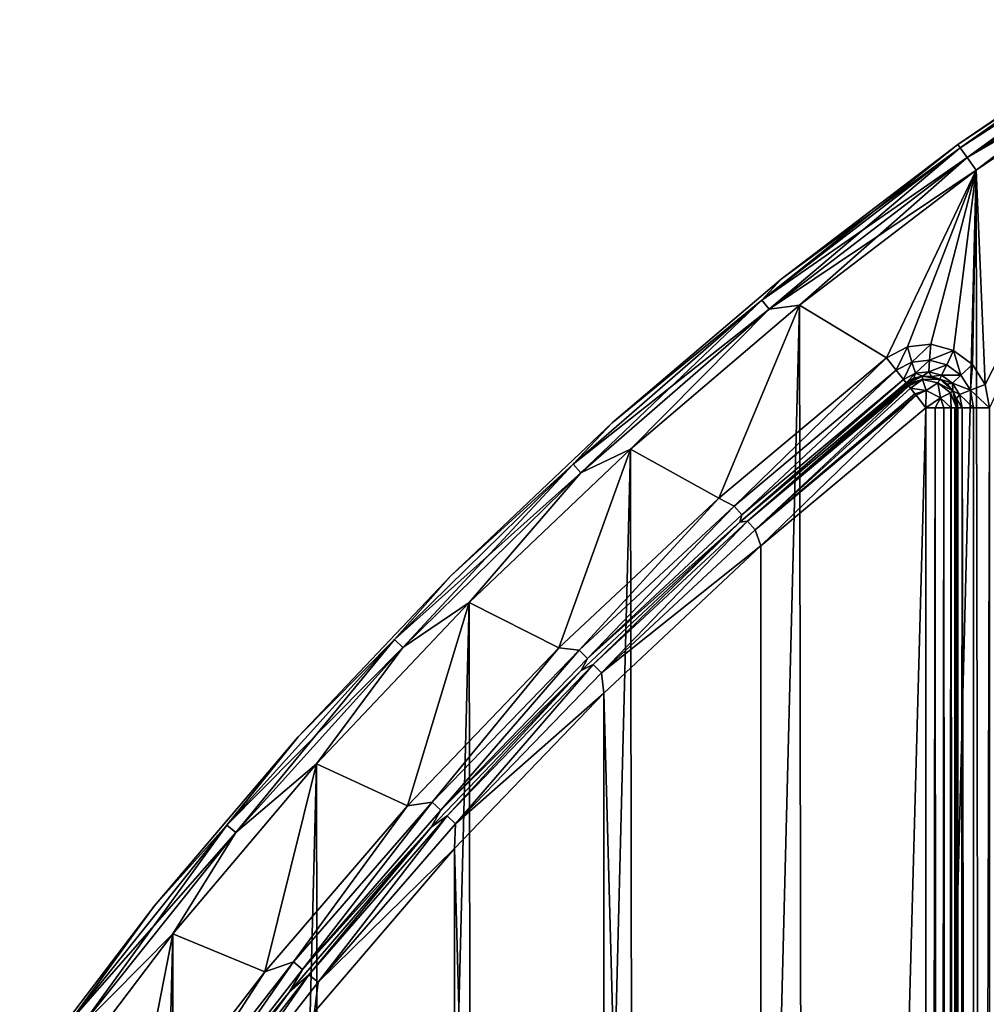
# Model space of a CAD drawing. Header units: millimetres. Extents: x -65 to 65, y -82 to 87.
# Tile 204 of 223: x -53 to -38, y 62 to 77. Entities that reach past the tile are written whole.
import ezdxf

# ---------------------------------------------------------------- set-up
doc = ezdxf.new("R2010")
doc.units = ezdxf.units.MM
doc.header["$LTSCALE"] = 101.851852
for name, color, linetype in [('811', 7, 'CONTINUOUS'), ('812', 7, 'CONTINUOUS'), ('816', 7, 'CONTINUOUS'), ('822', 7, 'CONTINUOUS'), ('947', 7, 'CONTINUOUS'), ('948', 7, 'CONTINUOUS'), ('949', 7, 'CONTINUOUS'), ('950', 7, 'CONTINUOUS'), ('951', 7, 'CONTINUOUS'), ('952', 7, 'CONTINUOUS'), ('953', 7, 'CONTINUOUS'), ('954', 7, 'CONTINUOUS'), ('983', 7, 'CONTINUOUS'), ('984', 7, 'CONTINUOUS'), ('985', 7, 'CONTINUOUS'), ('986', 7, 'CONTINUOUS'), ('989', 7, 'CONTINUOUS'), ('990', 7, 'CONTINUOUS')]:
    doc.layers.add(name, color=color, linetype=linetype)

msp = doc.modelspace()

# ---------------------------------------------------------------- linework, layer by layer
at = {"layer": '811', "linetype": 'CONTINUOUS'}
for points in [[(-37.708, 74.83, 75), (-34.849, 76.775, 75), (-37.569, 71.463, 75), (-37.708, 74.83, 75)], [(-37.569, 71.463, 75), (-34.849, 76.775, 75), (-37.5, 71.098, 75), (-37.569, 71.463, 75)], [(-40.486, 72.711, 75), (-37.708, 74.83, 75), (-39.121, 71.881, 75), (-40.486, 72.711, 75)], [(-39.121, 71.881, 75), (-37.708, 74.83, 75), (-38.792, 72.054, 75), (-39.121, 71.881, 75)], [(-38.792, 72.054, 75), (-37.708, 74.83, 75), (-38.423, 72.095, 75), (-38.792, 72.054, 75)], [(-38.423, 72.095, 75), (-37.708, 74.83, 75), (-38.065, 71.998, 75), (-38.423, 72.095, 75)], [(-38.065, 71.998, 75), (-37.708, 74.83, 75), (-37.766, 71.777, 75), (-38.065, 71.998, 75)], [(-37.766, 71.777, 75), (-37.708, 74.83, 75), (-37.569, 71.463, 75), (-37.766, 71.777, 75)], [(-43.145, 70.445, 75), (-40.486, 72.711, 75), (-41.757, 69.674, 75), (-43.145, 70.445, 75)], [(-40.486, 72.711, 75), (-39.121, 71.881, 75), (-41.757, 69.674, 75), (-40.486, 72.711, 75)], [(-45.678, 68.039, 75), (-43.145, 70.445, 75), (-44.268, 67.325, 75), (-45.678, 68.039, 75)], [(-44.268, 67.325, 75), (-43.145, 70.445, 75), (-41.757, 69.674, 75), (-44.268, 67.325, 75)], [(-48.077, 65.499, 75), (-45.678, 68.039, 75), (-46.649, 64.843, 75), (-48.077, 65.499, 75)], [(-46.649, 64.843, 75), (-45.678, 68.039, 75), (-44.268, 67.325, 75), (-46.649, 64.843, 75)], [(-50.335, 62.832, 75), (-48.077, 65.499, 75), (-48.89, 62.234, 75), (-50.335, 62.832, 75)], [(-48.89, 62.234, 75), (-48.077, 65.499, 75), (-46.649, 64.843, 75), (-48.89, 62.234, 75)], [(-52.445, 60.047, 75), (-50.335, 62.832, 75), (-50.985, 59.507, 75), (-52.445, 60.047, 75)], [(-50.985, 59.507, 75), (-50.335, 62.832, 75), (-48.89, 62.234, 75), (-50.985, 59.507, 75)]]:
    msp.add_3dface(points, dxfattribs=at)
at = {"layer": '812', "linetype": 'CONTINUOUS'}
for points in [[(-34.849, 76.775, 87.5), (-37.708, 74.83, 87.5), (-37.533, -29.955, 87.5), (-34.849, 76.775, 87.5)], [(-40.318, -27.846, 87.5), (-37.708, 74.83, 87.5), (-40.486, 72.711, 87.5), (-40.318, -27.846, 87.5)], [(-37.533, -29.955, 87.5), (-37.708, 74.83, 87.5), (-40.318, -27.846, 87.5), (-37.533, -29.955, 87.5)], [(-43.145, 70.445, 87.5), (-42.985, -25.589, 87.5), (-40.486, 72.711, 87.5), (-43.145, 70.445, 87.5)], [(-42.985, -25.589, 87.5), (-40.318, -27.846, 87.5), (-40.486, 72.711, 87.5), (-42.985, -25.589, 87.5)], [(-45.678, 68.039, 87.5), (-45.526, -23.191, 87.5), (-43.145, 70.445, 87.5), (-45.678, 68.039, 87.5)], [(-45.526, -23.191, 87.5), (-42.985, -25.589, 87.5), (-43.145, 70.445, 87.5), (-45.526, -23.191, 87.5)], [(-48.077, 65.499, 87.5), (-47.933, -20.658, 87.5), (-45.678, 68.039, 87.5), (-48.077, 65.499, 87.5)], [(-47.933, -20.658, 87.5), (-45.526, -23.191, 87.5), (-45.678, 68.039, 87.5), (-47.933, -20.658, 87.5)], [(-50.335, 62.832, 87.5), (-50.2, -18, 87.5), (-48.077, 65.499, 87.5), (-50.335, 62.832, 87.5)], [(-50.2, -18, 87.5), (-47.933, -20.658, 87.5), (-48.077, 65.499, 87.5), (-50.2, -18, 87.5)], [(-52.445, 60.047, 87.5), (-52.319, -15.222, 87.5), (-50.335, 62.832, 87.5), (-52.445, 60.047, 87.5)], [(-52.319, -15.222, 87.5), (-50.2, -18, 87.5), (-50.335, 62.832, 87.5), (-52.319, -15.222, 87.5)]]:
    msp.add_3dface(points, dxfattribs=at)
at = {"layer": '816', "linetype": 'CONTINUOUS'}
for points in [[(-38, 71.098, 75.5), (-38, -26.098, 75.5), (-38, 71.098, 84.5), (-38, 71.098, 75.5)], [(-38, 71.098, 84.5), (-38, -26.098, 75.5), (-38, -26.098, 84.5), (-38, 71.098, 84.5)]]:
    msp.add_3dface(points, dxfattribs=at)
at = {"layer": '822', "linetype": 'CONTINUOUS'}
for points in [[(-38, -26.098, 75.5), (-38, 71.098, 75.5), (-37.933, 71.098, 75.25), (-38, -26.098, 75.5)], [(-37.933, -26.098, 75.25), (-38, -26.098, 75.5), (-37.933, 71.098, 75.25), (-37.933, -26.098, 75.25)], [(-37.75, -26.098, 75.067), (-37.933, -26.098, 75.25), (-37.933, 71.098, 75.25), (-37.75, -26.098, 75.067)], [(-37.75, 71.098, 75.067), (-37.75, -26.098, 75.067), (-37.933, 71.098, 75.25), (-37.75, 71.098, 75.067)], [(-37.5, 71.098, 75), (-37.5, -26.098, 75), (-37.75, -26.098, 75.067), (-37.5, 71.098, 75)], [(-37.5, 71.098, 75), (-37.75, -26.098, 75.067), (-37.75, 71.098, 75.067), (-37.5, 71.098, 75)]]:
    msp.add_3dface(points, dxfattribs=at)
at = {"layer": '947', "linetype": 'CONTINUOUS'}
for points in [[(-41.093, 68.926, 85), (-38.5, 71.098, 85), (-41.095, -23.925, 85), (-41.093, 68.926, 85)], [(-41.095, -23.925, 85), (-38.5, 71.098, 85), (-38.5, -26.098, 85), (-41.095, -23.925, 85)], [(-43.565, 66.614, 85), (-41.093, 68.926, 85), (-41.095, -23.925, 85), (-43.565, 66.614, 85)], [(-45.908, 64.171, 85), (-43.565, 66.614, 85), (-43.567, -21.613, 85), (-45.908, 64.171, 85)], [(-43.567, -21.613, 85), (-43.565, 66.614, 85), (-41.095, -23.925, 85), (-43.567, -21.613, 85)], [(-48.113, 61.604, 85), (-45.908, 64.171, 85), (-45.909, -19.17, 85), (-48.113, 61.604, 85)], [(-45.909, -19.17, 85), (-45.908, 64.171, 85), (-43.567, -21.613, 85), (-45.909, -19.17, 85)]]:
    msp.add_3dface(points, dxfattribs=at)
at = {"layer": '948', "linetype": 'CONTINUOUS'}
for points in [[(-40.776, 73.119, 87), (-38, 75.235, 87), (-40.776, 73.119, 75.5), (-40.776, 73.119, 87)], [(-40.776, 73.119, 75.5), (-38, 75.235, 87), (-38, 75.235, 75.5), (-40.776, 73.119, 75.5)], [(-43.434, 70.858, 87), (-40.776, 73.119, 87), (-43.434, 70.858, 75.5), (-43.434, 70.858, 87)], [(-43.434, 70.858, 75.5), (-40.776, 73.119, 87), (-40.776, 73.119, 75.5), (-43.434, 70.858, 75.5)], [(-45.967, 68.456, 87), (-43.434, 70.858, 87), (-45.967, 68.456, 75.5), (-45.967, 68.456, 87)], [(-45.967, 68.456, 75.5), (-43.434, 70.858, 87), (-43.434, 70.858, 75.5), (-45.967, 68.456, 75.5)], [(-48.368, 65.923, 87), (-45.967, 68.456, 87), (-48.368, 65.923, 75.5), (-48.368, 65.923, 87)], [(-48.368, 65.923, 75.5), (-45.967, 68.456, 87), (-45.967, 68.456, 75.5), (-48.368, 65.923, 75.5)], [(-50.629, 63.264, 87), (-48.368, 65.923, 87), (-50.629, 63.264, 75.5), (-50.629, 63.264, 87)], [(-50.629, 63.264, 75.5), (-48.368, 65.923, 87), (-48.368, 65.923, 75.5), (-50.629, 63.264, 75.5)], [(-52.744, 60.487, 87), (-50.629, 63.264, 87), (-52.744, 60.487, 75.5), (-52.744, 60.487, 87)], [(-52.744, 60.487, 75.5), (-50.629, 63.264, 87), (-50.629, 63.264, 75.5), (-52.744, 60.487, 75.5)]]:
    msp.add_3dface(points, dxfattribs=at)
at = {"layer": '949', "linetype": 'CONTINUOUS'}
for points in [[(-38.81, 71.49, 75.5), (-41.424, 69.3, 84.5), (-41.425, 69.3, 75.5), (-38.81, 71.49, 75.5)], [(-38.81, 71.49, 84.5), (-41.424, 69.3, 84.5), (-38.81, 71.49, 75.5), (-38.81, 71.49, 84.5)], [(-41.424, 69.3, 84.5), (-43.917, 66.97, 84.5), (-41.425, 69.3, 75.5), (-41.424, 69.3, 84.5)], [(-41.425, 69.3, 75.5), (-43.917, 66.97, 84.5), (-43.917, 66.97, 75.5), (-41.425, 69.3, 75.5)], [(-43.917, 66.97, 84.5), (-46.278, 64.507, 84.5), (-43.917, 66.97, 75.5), (-43.917, 66.97, 84.5)], [(-43.917, 66.97, 75.5), (-46.278, 64.507, 84.5), (-46.278, 64.507, 75.5), (-43.917, 66.97, 75.5)], [(-46.278, 64.507, 75.5), (-48.501, 61.919, 84.5), (-48.502, 61.919, 75.5), (-46.278, 64.507, 75.5)], [(-46.278, 64.507, 84.5), (-48.501, 61.919, 84.5), (-46.278, 64.507, 75.5), (-46.278, 64.507, 84.5)], [(-48.501, 61.919, 84.5), (-50.58, 59.214, 84.5), (-48.502, 61.919, 75.5), (-48.501, 61.919, 84.5)], [(-48.502, 61.919, 75.5), (-50.58, 59.214, 84.5), (-50.58, 59.213, 75.5), (-48.502, 61.919, 75.5)]]:
    msp.add_3dface(points, dxfattribs=at)
at = {"layer": '950', "linetype": 'CONTINUOUS'}
for points in [[(-38, 75.235, 75.5), (-38, 75.235, 87), (-35.119, 77.196, 87), (-38, 75.235, 75.5)], [(-38, 75.235, 75.5), (-35.119, 77.196, 87), (-35.119, 77.196, 75.5), (-38, 75.235, 75.5)]]:
    msp.add_3dface(points, dxfattribs=at)
at = {"layer": '951', "linetype": 'CONTINUOUS'}
for points in [[(-35.119, 77.196, 87), (-38, 75.235, 87), (-37.961, 75.181, 87.25), (-35.119, 77.196, 87)], [(-35.119, 77.196, 87), (-37.961, 75.181, 87.25), (-35.098, 77.164, 87.191), (-35.119, 77.196, 87)], [(-37.961, 75.181, 87.25), (-35.04, 77.073, 87.354), (-35.098, 77.164, 87.191), (-37.961, 75.181, 87.25)], [(-37.961, 75.181, 87.25), (-37.854, 75.032, 87.433), (-35.04, 77.073, 87.354), (-37.961, 75.181, 87.25)], [(-37.854, 75.032, 87.433), (-34.952, 76.936, 87.462), (-35.04, 77.073, 87.354), (-37.854, 75.032, 87.433)], [(-37.854, 75.032, 87.433), (-37.708, 74.83, 87.5), (-34.952, 76.936, 87.462), (-37.854, 75.032, 87.433)], [(-37.708, 74.83, 87.5), (-34.849, 76.775, 87.5), (-34.952, 76.936, 87.462), (-37.708, 74.83, 87.5)]]:
    msp.add_3dface(points, dxfattribs=at)
at = {"layer": '952', "linetype": 'CONTINUOUS'}
for points in [[(-38, 75.235, 87), (-40.776, 73.119, 87), (-37.961, 75.181, 87.25), (-38, 75.235, 87)], [(-40.776, 73.119, 87), (-41.079, 72.787, 87.25), (-37.961, 75.181, 87.25), (-40.776, 73.119, 87)], [(-41.079, 72.787, 87.25), (-37.854, 75.032, 87.433), (-37.961, 75.181, 87.25), (-41.079, 72.787, 87.25)], [(-40.963, 72.645, 87.433), (-37.854, 75.032, 87.433), (-41.079, 72.787, 87.25), (-40.963, 72.645, 87.433)], [(-40.963, 72.645, 87.433), (-37.708, 74.83, 87.5), (-37.854, 75.032, 87.433), (-40.963, 72.645, 87.433)], [(-40.486, 72.711, 87.5), (-37.708, 74.83, 87.5), (-40.963, 72.645, 87.433), (-40.486, 72.711, 87.5)], [(-40.776, 73.119, 87), (-43.434, 70.858, 87), (-41.079, 72.787, 87.25), (-40.776, 73.119, 87)], [(-43.434, 70.858, 87), (-44.047, 70.209, 87.25), (-41.079, 72.787, 87.25), (-43.434, 70.858, 87)], [(-44.047, 70.209, 87.25), (-40.963, 72.645, 87.433), (-41.079, 72.787, 87.25), (-44.047, 70.209, 87.25)], [(-43.922, 70.075, 87.433), (-40.963, 72.645, 87.433), (-44.047, 70.209, 87.25), (-43.922, 70.075, 87.433)], [(-43.922, 70.075, 87.433), (-43.145, 70.445, 87.5), (-40.963, 72.645, 87.433), (-43.922, 70.075, 87.433)], [(-43.145, 70.445, 87.5), (-40.486, 72.711, 87.5), (-40.963, 72.645, 87.433), (-43.145, 70.445, 87.5)], [(-43.434, 70.858, 87), (-45.967, 68.456, 87), (-44.047, 70.209, 87.25), (-43.434, 70.858, 87)], [(-45.678, 68.039, 87.5), (-43.145, 70.445, 87.5), (-43.922, 70.075, 87.433), (-45.678, 68.039, 87.5)], [(-45.967, 68.456, 87), (-46.853, 67.457, 87.25), (-44.047, 70.209, 87.25), (-45.967, 68.456, 87)], [(-46.853, 67.457, 87.25), (-43.922, 70.075, 87.433), (-44.047, 70.209, 87.25), (-46.853, 67.457, 87.25)], [(-46.721, 67.33, 87.433), (-43.922, 70.075, 87.433), (-46.853, 67.457, 87.25), (-46.721, 67.33, 87.433)], [(-46.721, 67.33, 87.433), (-45.678, 68.039, 87.5), (-43.922, 70.075, 87.433), (-46.721, 67.33, 87.433)], [(-45.967, 68.456, 87), (-48.368, 65.923, 87), (-46.853, 67.457, 87.25), (-45.967, 68.456, 87)], [(-48.077, 65.499, 87.5), (-45.678, 68.039, 87.5), (-46.721, 67.33, 87.433), (-48.077, 65.499, 87.5)], [(-48.368, 65.923, 87), (-49.488, 64.539, 87.25), (-46.853, 67.457, 87.25), (-48.368, 65.923, 87)], [(-49.488, 64.539, 87.25), (-46.721, 67.33, 87.433), (-46.853, 67.457, 87.25), (-49.488, 64.539, 87.25)], [(-49.348, 64.42, 87.433), (-46.721, 67.33, 87.433), (-49.488, 64.539, 87.25), (-49.348, 64.42, 87.433)], [(-49.348, 64.42, 87.433), (-48.077, 65.499, 87.5), (-46.721, 67.33, 87.433), (-49.348, 64.42, 87.433)], [(-48.368, 65.923, 87), (-50.629, 63.264, 87), (-49.488, 64.539, 87.25), (-48.368, 65.923, 87)], [(-50.335, 62.832, 87.5), (-48.077, 65.499, 87.5), (-49.348, 64.42, 87.433), (-50.335, 62.832, 87.5)], [(-50.629, 63.264, 87), (-51.941, 61.467, 87.25), (-49.488, 64.539, 87.25), (-50.629, 63.264, 87)], [(-51.941, 61.467, 87.25), (-49.348, 64.42, 87.433), (-49.488, 64.539, 87.25), (-51.941, 61.467, 87.25)], [(-51.794, 61.358, 87.433), (-49.348, 64.42, 87.433), (-51.941, 61.467, 87.25), (-51.794, 61.358, 87.433)], [(-51.794, 61.358, 87.433), (-50.335, 62.832, 87.5), (-49.348, 64.42, 87.433), (-51.794, 61.358, 87.433)], [(-50.629, 63.264, 87), (-52.744, 60.487, 87), (-51.941, 61.467, 87.25), (-50.629, 63.264, 87)], [(-52.445, 60.047, 87.5), (-50.335, 62.832, 87.5), (-51.794, 61.358, 87.433), (-52.445, 60.047, 87.5)]]:
    msp.add_3dface(points, dxfattribs=at)
at = {"layer": '953', "linetype": 'CONTINUOUS'}
for points in [[(-40.776, 73.119, 75.5), (-38, 75.235, 75.5), (-41.079, 72.787, 75.25), (-40.776, 73.119, 75.5)], [(-38, 75.235, 75.5), (-37.961, 75.181, 75.25), (-41.079, 72.787, 75.25), (-38, 75.235, 75.5)], [(-41.079, 72.787, 75.25), (-37.961, 75.181, 75.25), (-40.963, 72.646, 75.067), (-41.079, 72.787, 75.25)], [(-37.961, 75.181, 75.25), (-37.854, 75.032, 75.067), (-40.963, 72.646, 75.067), (-37.961, 75.181, 75.25)], [(-37.854, 75.032, 75.067), (-40.486, 72.711, 75), (-40.963, 72.646, 75.067), (-37.854, 75.032, 75.067)], [(-37.708, 74.83, 75), (-40.486, 72.711, 75), (-37.854, 75.032, 75.067), (-37.708, 74.83, 75)], [(-43.434, 70.858, 75.5), (-40.776, 73.119, 75.5), (-41.079, 72.787, 75.25), (-43.434, 70.858, 75.5)], [(-44.047, 70.209, 75.25), (-43.434, 70.858, 75.5), (-41.079, 72.787, 75.25), (-44.047, 70.209, 75.25)], [(-44.047, 70.209, 75.25), (-41.079, 72.787, 75.25), (-43.923, 70.075, 75.067), (-44.047, 70.209, 75.25)], [(-43.923, 70.075, 75.067), (-41.079, 72.787, 75.25), (-40.963, 72.646, 75.067), (-43.923, 70.075, 75.067)], [(-43.145, 70.445, 75), (-43.923, 70.075, 75.067), (-40.963, 72.646, 75.067), (-43.145, 70.445, 75)], [(-40.486, 72.711, 75), (-43.145, 70.445, 75), (-40.963, 72.646, 75.067), (-40.486, 72.711, 75)], [(-45.967, 68.456, 75.5), (-43.434, 70.858, 75.5), (-44.047, 70.209, 75.25), (-45.967, 68.456, 75.5)], [(-43.145, 70.445, 75), (-45.678, 68.039, 75), (-43.923, 70.075, 75.067), (-43.145, 70.445, 75)], [(-46.853, 67.457, 75.25), (-45.967, 68.456, 75.5), (-44.047, 70.209, 75.25), (-46.853, 67.457, 75.25)], [(-46.853, 67.457, 75.25), (-44.047, 70.209, 75.25), (-46.721, 67.33, 75.067), (-46.853, 67.457, 75.25)], [(-46.721, 67.33, 75.067), (-44.047, 70.209, 75.25), (-43.923, 70.075, 75.067), (-46.721, 67.33, 75.067)], [(-45.678, 68.039, 75), (-46.721, 67.33, 75.067), (-43.923, 70.075, 75.067), (-45.678, 68.039, 75)], [(-48.368, 65.923, 75.5), (-45.967, 68.456, 75.5), (-46.853, 67.457, 75.25), (-48.368, 65.923, 75.5)], [(-45.678, 68.039, 75), (-48.077, 65.499, 75), (-46.721, 67.33, 75.067), (-45.678, 68.039, 75)], [(-49.488, 64.539, 75.25), (-48.368, 65.923, 75.5), (-46.853, 67.457, 75.25), (-49.488, 64.539, 75.25)], [(-49.488, 64.539, 75.25), (-46.853, 67.457, 75.25), (-49.348, 64.421, 75.067), (-49.488, 64.539, 75.25)], [(-49.348, 64.421, 75.067), (-46.853, 67.457, 75.25), (-46.721, 67.33, 75.067), (-49.348, 64.421, 75.067)], [(-48.077, 65.499, 75), (-49.348, 64.421, 75.067), (-46.721, 67.33, 75.067), (-48.077, 65.499, 75)], [(-50.629, 63.264, 75.5), (-48.368, 65.923, 75.5), (-49.488, 64.539, 75.25), (-50.629, 63.264, 75.5)], [(-48.077, 65.499, 75), (-50.335, 62.832, 75), (-49.348, 64.421, 75.067), (-48.077, 65.499, 75)], [(-51.941, 61.468, 75.25), (-50.629, 63.264, 75.5), (-49.488, 64.539, 75.25), (-51.941, 61.468, 75.25)], [(-51.941, 61.468, 75.25), (-49.488, 64.539, 75.25), (-51.794, 61.358, 75.067), (-51.941, 61.468, 75.25)], [(-51.794, 61.358, 75.067), (-49.488, 64.539, 75.25), (-49.348, 64.421, 75.067), (-51.794, 61.358, 75.067)], [(-50.335, 62.832, 75), (-51.794, 61.358, 75.067), (-49.348, 64.421, 75.067), (-50.335, 62.832, 75)], [(-52.744, 60.487, 75.5), (-50.629, 63.264, 75.5), (-51.941, 61.468, 75.25), (-52.744, 60.487, 75.5)], [(-50.335, 62.832, 75), (-52.445, 60.047, 75), (-51.794, 61.358, 75.067), (-50.335, 62.832, 75)]]:
    msp.add_3dface(points, dxfattribs=at)
at = {"layer": '954', "linetype": 'CONTINUOUS'}
for points in [[(-38, 75.235, 75.5), (-35.119, 77.196, 75.5), (-35.098, 77.164, 75.309), (-38, 75.235, 75.5)], [(-38, 75.235, 75.5), (-35.098, 77.164, 75.309), (-37.961, 75.181, 75.25), (-38, 75.235, 75.5)], [(-35.098, 77.164, 75.309), (-35.04, 77.073, 75.146), (-37.961, 75.181, 75.25), (-35.098, 77.164, 75.309)], [(-37.961, 75.181, 75.25), (-35.04, 77.073, 75.146), (-37.854, 75.032, 75.067), (-37.961, 75.181, 75.25)], [(-35.04, 77.073, 75.146), (-34.952, 76.936, 75.038), (-37.854, 75.032, 75.067), (-35.04, 77.073, 75.146)], [(-34.952, 76.936, 75.038), (-34.849, 76.775, 75), (-37.854, 75.032, 75.067), (-34.952, 76.936, 75.038)], [(-34.849, 76.775, 75), (-37.708, 74.83, 75), (-37.854, 75.032, 75.067), (-34.849, 76.775, 75)]]:
    msp.add_3dface(points, dxfattribs=at)
at = {"layer": '983', "linetype": 'CONTINUOUS'}
for points in [[(-38.555, 71.595, 84.5), (-38.81, 71.49, 84.5), (-38.555, 71.595, 75.5), (-38.555, 71.595, 84.5)], [(-38.555, 71.595, 75.5), (-38.81, 71.49, 84.5), (-38.69, 71.56, 75.5), (-38.555, 71.595, 75.5)], [(-38.81, 71.49, 84.5), (-38.81, 71.49, 75.5), (-38.69, 71.56, 75.5), (-38.81, 71.49, 84.5)], [(-38.282, 71.548, 84.5), (-38.555, 71.595, 84.5), (-38.282, 71.548, 75.5), (-38.282, 71.548, 84.5)], [(-38.282, 71.548, 75.5), (-38.555, 71.595, 84.5), (-38.415, 71.591, 75.5), (-38.282, 71.548, 75.5)], [(-38.415, 71.591, 75.5), (-38.555, 71.595, 84.5), (-38.555, 71.595, 75.5), (-38.415, 71.591, 75.5)], [(-38.076, 71.364, 84.5), (-38.282, 71.548, 84.5), (-38.076, 71.364, 75.5), (-38.076, 71.364, 84.5)], [(-38.076, 71.364, 75.5), (-38.282, 71.548, 84.5), (-38.166, 71.47, 75.5), (-38.076, 71.364, 75.5)], [(-38.166, 71.47, 75.5), (-38.282, 71.548, 84.5), (-38.282, 71.548, 75.5), (-38.166, 71.47, 75.5)], [(-38, 71.098, 75.5), (-38, 71.098, 84.5), (-38.076, 71.364, 84.5), (-38, 71.098, 75.5)], [(-38, 71.098, 75.5), (-38.076, 71.364, 84.5), (-38.019, 71.236, 75.5), (-38, 71.098, 75.5)], [(-38.019, 71.236, 75.5), (-38.076, 71.364, 84.5), (-38.076, 71.364, 75.5), (-38.019, 71.236, 75.5)]]:
    msp.add_3dface(points, dxfattribs=at)
at = {"layer": '984', "linetype": 'CONTINUOUS'}
for points in [[(-41.424, 69.3, 84.5), (-38.81, 71.49, 84.5), (-41.306, 69.315, 84.75), (-41.424, 69.3, 84.5)], [(-41.306, 69.315, 84.75), (-38.81, 71.49, 84.5), (-38.798, 71.475, 84.638), (-41.306, 69.315, 84.75)], [(-38.782, 71.454, 84.709), (-41.306, 69.315, 84.75), (-38.798, 71.475, 84.638), (-38.782, 71.454, 84.709)], [(-38.771, 71.44, 84.743), (-41.306, 69.315, 84.75), (-38.782, 71.454, 84.709), (-38.771, 71.44, 84.743)], [(-41.306, 69.315, 84.75), (-38.771, 71.44, 84.743), (-41.185, 69.178, 84.933), (-41.306, 69.315, 84.75)], [(-41.185, 69.178, 84.933), (-38.771, 71.44, 84.743), (-38.742, 71.403, 84.814), (-41.185, 69.178, 84.933)], [(-38.674, 71.317, 84.914), (-41.185, 69.178, 84.933), (-38.742, 71.403, 84.814), (-38.674, 71.317, 84.914)], [(-38.655, 71.294, 84.933), (-41.185, 69.178, 84.933), (-38.674, 71.317, 84.914), (-38.655, 71.294, 84.933)], [(-41.093, 68.926, 85), (-41.185, 69.178, 84.933), (-38.655, 71.294, 84.933), (-41.093, 68.926, 85)], [(-38.5, 71.098, 85), (-41.093, 68.926, 85), (-38.655, 71.294, 84.933), (-38.5, 71.098, 85)], [(-43.917, 66.97, 84.5), (-41.424, 69.3, 84.5), (-43.728, 67.062, 84.75), (-43.917, 66.97, 84.5)], [(-43.728, 67.062, 84.75), (-41.424, 69.3, 84.5), (-41.306, 69.315, 84.75), (-43.728, 67.062, 84.75)], [(-43.728, 67.062, 84.75), (-41.306, 69.315, 84.75), (-43.6, 66.931, 84.933), (-43.728, 67.062, 84.75)], [(-43.6, 66.931, 84.933), (-41.306, 69.315, 84.75), (-41.185, 69.178, 84.933), (-43.6, 66.931, 84.933)], [(-41.093, 68.926, 85), (-43.6, 66.931, 84.933), (-41.185, 69.178, 84.933), (-41.093, 68.926, 85)], [(-41.093, 68.926, 85), (-43.565, 66.614, 85), (-43.6, 66.931, 84.933), (-41.093, 68.926, 85)], [(-46.027, 64.683, 84.75), (-43.917, 66.97, 84.5), (-43.728, 67.062, 84.75), (-46.027, 64.683, 84.75)], [(-46.027, 64.683, 84.75), (-43.728, 67.062, 84.75), (-45.892, 64.559, 84.933), (-46.027, 64.683, 84.75)], [(-45.892, 64.559, 84.933), (-43.728, 67.062, 84.75), (-43.6, 66.931, 84.933), (-45.892, 64.559, 84.933)], [(-46.278, 64.507, 84.5), (-43.917, 66.97, 84.5), (-46.027, 64.683, 84.75), (-46.278, 64.507, 84.5)], [(-43.565, 66.614, 85), (-45.892, 64.559, 84.933), (-43.6, 66.931, 84.933), (-43.565, 66.614, 85)], [(-43.565, 66.614, 85), (-45.908, 64.171, 85), (-45.892, 64.559, 84.933), (-43.565, 66.614, 85)], [(-48.197, 62.186, 84.75), (-46.278, 64.507, 84.5), (-46.027, 64.683, 84.75), (-48.197, 62.186, 84.75)], [(-48.197, 62.186, 84.75), (-46.027, 64.683, 84.75), (-48.055, 62.07, 84.933), (-48.197, 62.186, 84.75)], [(-48.055, 62.07, 84.933), (-46.027, 64.683, 84.75), (-45.892, 64.559, 84.933), (-48.055, 62.07, 84.933)], [(-45.908, 64.171, 85), (-48.055, 62.07, 84.933), (-45.892, 64.559, 84.933), (-45.908, 64.171, 85)], [(-48.501, 61.919, 84.5), (-46.278, 64.507, 84.5), (-48.197, 62.186, 84.75), (-48.501, 61.919, 84.5)], [(-45.908, 64.171, 85), (-48.113, 61.604, 85), (-48.055, 62.07, 84.933), (-45.908, 64.171, 85)], [(-50.231, 59.578, 84.75), (-48.501, 61.919, 84.5), (-48.197, 62.186, 84.75), (-50.231, 59.578, 84.75)], [(-50.231, 59.578, 84.75), (-48.197, 62.186, 84.75), (-50.083, 59.469, 84.933), (-50.231, 59.578, 84.75)], [(-50.083, 59.469, 84.933), (-48.197, 62.186, 84.75), (-48.055, 62.07, 84.933), (-50.083, 59.469, 84.933)], [(-48.113, 61.604, 85), (-50.083, 59.469, 84.933), (-48.055, 62.07, 84.933), (-48.113, 61.604, 85)], [(-50.58, 59.214, 84.5), (-48.501, 61.919, 84.5), (-50.231, 59.578, 84.75), (-50.58, 59.214, 84.5)]]:
    msp.add_3dface(points, dxfattribs=at)
at = {"layer": '985', "linetype": 'CONTINUOUS'}
for points in [[(-38.5, -26.098, 85), (-38.5, 71.098, 85), (-38.354, 71.098, 84.978), (-38.5, -26.098, 85)], [(-38.401, -26.098, 84.99), (-38.5, -26.098, 85), (-38.354, 71.098, 84.978), (-38.401, -26.098, 84.99)], [(-38.315, -26.098, 84.965), (-38.401, -26.098, 84.99), (-38.354, 71.098, 84.978), (-38.315, -26.098, 84.965)], [(-38.22, 71.098, 84.914), (-38.315, -26.098, 84.965), (-38.354, 71.098, 84.978), (-38.22, 71.098, 84.914)], [(-38.237, -26.098, 84.925), (-38.315, -26.098, 84.965), (-38.22, 71.098, 84.914), (-38.237, -26.098, 84.925)], [(-38.167, -26.098, 84.873), (-38.237, -26.098, 84.925), (-38.22, 71.098, 84.914), (-38.167, -26.098, 84.873)], [(-38.111, 71.098, 84.815), (-38.167, -26.098, 84.873), (-38.22, 71.098, 84.914), (-38.111, 71.098, 84.815)], [(-38.106, -26.098, 84.808), (-38.167, -26.098, 84.873), (-38.111, 71.098, 84.815), (-38.106, -26.098, 84.808)], [(-38.101, 71.098, 84.802), (-38.106, -26.098, 84.808), (-38.111, 71.098, 84.815), (-38.101, 71.098, 84.802)], [(-38.053, -26.098, 84.724), (-38.106, -26.098, 84.808), (-38.101, 71.098, 84.802), (-38.053, -26.098, 84.724)], [(-38.046, 71.098, 84.709), (-38.053, -26.098, 84.724), (-38.101, 71.098, 84.802), (-38.046, 71.098, 84.709)], [(-38, 71.098, 84.5), (-38, -26.098, 84.5), (-38.053, -26.098, 84.724), (-38, 71.098, 84.5)], [(-38, 71.098, 84.5), (-38.053, -26.098, 84.724), (-38.019, 71.098, 84.638), (-38, 71.098, 84.5)], [(-38.019, 71.098, 84.638), (-38.053, -26.098, 84.724), (-38.046, 71.098, 84.709), (-38.019, 71.098, 84.638)]]:
    msp.add_3dface(points, dxfattribs=at)
at = {"layer": '986', "linetype": 'CONTINUOUS'}
for points in [[(-41.757, 69.674, 75), (-39.121, 71.881, 75), (-41.516, 69.553, 75.067), (-41.757, 69.674, 75)], [(-41.516, 69.553, 75.067), (-39.121, 71.881, 75), (-38.966, 71.686, 75.067), (-41.516, 69.553, 75.067)], [(-41.516, 69.553, 75.067), (-38.966, 71.686, 75.067), (-41.395, 69.416, 75.25), (-41.516, 69.553, 75.067)], [(-41.395, 69.416, 75.25), (-38.966, 71.686, 75.067), (-38.852, 71.542, 75.25), (-41.395, 69.416, 75.25)], [(-38.81, 71.49, 75.5), (-41.425, 69.3, 75.5), (-38.852, 71.542, 75.25), (-38.81, 71.49, 75.5)], [(-41.425, 69.3, 75.5), (-41.395, 69.416, 75.25), (-38.852, 71.542, 75.25), (-41.425, 69.3, 75.5)], [(-44.268, 67.325, 75), (-41.757, 69.674, 75), (-43.95, 67.288, 75.067), (-44.268, 67.325, 75)], [(-43.95, 67.288, 75.067), (-41.757, 69.674, 75), (-41.516, 69.553, 75.067), (-43.95, 67.288, 75.067)], [(-43.95, 67.288, 75.067), (-41.516, 69.553, 75.067), (-43.822, 67.157, 75.25), (-43.95, 67.288, 75.067)], [(-43.822, 67.157, 75.25), (-41.516, 69.553, 75.067), (-41.395, 69.416, 75.25), (-43.822, 67.157, 75.25)], [(-41.425, 69.3, 75.5), (-43.822, 67.157, 75.25), (-41.395, 69.416, 75.25), (-41.425, 69.3, 75.5)], [(-41.425, 69.3, 75.5), (-43.917, 66.97, 75.5), (-43.822, 67.157, 75.25), (-41.425, 69.3, 75.5)], [(-46.649, 64.843, 75), (-44.268, 67.325, 75), (-46.261, 64.897, 75.067), (-46.649, 64.843, 75)], [(-46.261, 64.897, 75.067), (-44.268, 67.325, 75), (-43.95, 67.288, 75.067), (-46.261, 64.897, 75.067)], [(-46.261, 64.897, 75.067), (-43.95, 67.288, 75.067), (-46.126, 64.774, 75.25), (-46.261, 64.897, 75.067)], [(-46.126, 64.774, 75.25), (-43.95, 67.288, 75.067), (-43.822, 67.157, 75.25), (-46.126, 64.774, 75.25)], [(-43.917, 66.97, 75.5), (-46.126, 64.774, 75.25), (-43.822, 67.157, 75.25), (-43.917, 66.97, 75.5)], [(-43.917, 66.97, 75.5), (-46.278, 64.507, 75.5), (-46.126, 64.774, 75.25), (-43.917, 66.97, 75.5)], [(-48.89, 62.234, 75), (-46.649, 64.843, 75), (-48.441, 62.388, 75.067), (-48.89, 62.234, 75)], [(-48.441, 62.388, 75.067), (-46.649, 64.843, 75), (-46.261, 64.897, 75.067), (-48.441, 62.388, 75.067)], [(-48.441, 62.388, 75.067), (-46.261, 64.897, 75.067), (-48.3, 62.271, 75.25), (-48.441, 62.388, 75.067)], [(-48.3, 62.271, 75.25), (-46.261, 64.897, 75.067), (-46.126, 64.774, 75.25), (-48.3, 62.271, 75.25)], [(-46.278, 64.507, 75.5), (-48.3, 62.271, 75.25), (-46.126, 64.774, 75.25), (-46.278, 64.507, 75.5)], [(-46.278, 64.507, 75.5), (-48.502, 61.919, 75.5), (-48.3, 62.271, 75.25), (-46.278, 64.507, 75.5)], [(-50.486, 59.766, 75.067), (-48.89, 62.234, 75), (-48.441, 62.388, 75.067), (-50.486, 59.766, 75.067)], [(-50.486, 59.766, 75.067), (-48.441, 62.388, 75.067), (-50.338, 59.657, 75.25), (-50.486, 59.766, 75.067)], [(-50.338, 59.657, 75.25), (-48.441, 62.388, 75.067), (-48.3, 62.271, 75.25), (-50.338, 59.657, 75.25)], [(-50.985, 59.507, 75), (-48.89, 62.234, 75), (-50.486, 59.766, 75.067), (-50.985, 59.507, 75)], [(-48.502, 61.919, 75.5), (-50.338, 59.657, 75.25), (-48.3, 62.271, 75.25), (-48.502, 61.919, 75.5)], [(-48.502, 61.919, 75.5), (-50.58, 59.213, 75.5), (-50.338, 59.657, 75.25), (-48.502, 61.919, 75.5)]]:
    msp.add_3dface(points, dxfattribs=at)
at = {"layer": '989', "linetype": 'CONTINUOUS'}
for points in [[(-38.81, 71.49, 84.5), (-38.555, 71.595, 84.5), (-38.798, 71.475, 84.638), (-38.81, 71.49, 84.5)], [(-38.798, 71.475, 84.638), (-38.555, 71.595, 84.5), (-38.554, 71.544, 84.718), (-38.798, 71.475, 84.638)], [(-38.782, 71.454, 84.709), (-38.798, 71.475, 84.638), (-38.554, 71.544, 84.718), (-38.782, 71.454, 84.709)], [(-38.771, 71.44, 84.743), (-38.782, 71.454, 84.709), (-38.554, 71.544, 84.718), (-38.771, 71.44, 84.743)], [(-38.742, 71.403, 84.814), (-38.771, 71.44, 84.743), (-38.554, 71.544, 84.718), (-38.742, 71.403, 84.814)], [(-38.497, 71.367, 84.922), (-38.742, 71.403, 84.814), (-38.554, 71.544, 84.718), (-38.497, 71.367, 84.922)], [(-38.555, 71.595, 84.5), (-38.282, 71.548, 84.5), (-38.554, 71.544, 84.718), (-38.555, 71.595, 84.5)], [(-38.282, 71.548, 84.5), (-38.311, 71.488, 84.75), (-38.554, 71.544, 84.718), (-38.282, 71.548, 84.5)], [(-38.311, 71.488, 84.75), (-38.497, 71.367, 84.922), (-38.554, 71.544, 84.718), (-38.311, 71.488, 84.75)], [(-38.282, 71.548, 84.5), (-38.076, 71.364, 84.5), (-38.311, 71.488, 84.75), (-38.282, 71.548, 84.5)], [(-38.674, 71.317, 84.914), (-38.742, 71.403, 84.814), (-38.497, 71.367, 84.922), (-38.674, 71.317, 84.914)], [(-38.655, 71.294, 84.933), (-38.674, 71.317, 84.914), (-38.497, 71.367, 84.922), (-38.655, 71.294, 84.933)], [(-38.5, 71.098, 85), (-38.655, 71.294, 84.933), (-38.497, 71.367, 84.922), (-38.5, 71.098, 85)], [(-38.27, 71.253, 84.916), (-38.5, 71.098, 85), (-38.497, 71.367, 84.922), (-38.27, 71.253, 84.916)], [(-38.27, 71.253, 84.916), (-38.497, 71.367, 84.922), (-38.311, 71.488, 84.75), (-38.27, 71.253, 84.916)], [(-38.076, 71.364, 84.5), (-38.116, 71.333, 84.718), (-38.311, 71.488, 84.75), (-38.076, 71.364, 84.5)], [(-38.116, 71.333, 84.718), (-38.27, 71.253, 84.916), (-38.311, 71.488, 84.75), (-38.116, 71.333, 84.718)], [(-38.076, 71.364, 84.5), (-38.019, 71.098, 84.638), (-38.116, 71.333, 84.718), (-38.076, 71.364, 84.5)], [(-38, 71.098, 84.5), (-38.019, 71.098, 84.638), (-38.076, 71.364, 84.5), (-38, 71.098, 84.5)], [(-38.354, 71.098, 84.978), (-38.5, 71.098, 85), (-38.27, 71.253, 84.916), (-38.354, 71.098, 84.978)], [(-38.22, 71.098, 84.914), (-38.354, 71.098, 84.978), (-38.27, 71.253, 84.916), (-38.22, 71.098, 84.914)], [(-38.101, 71.098, 84.802), (-38.27, 71.253, 84.916), (-38.116, 71.333, 84.718), (-38.101, 71.098, 84.802)], [(-38.101, 71.098, 84.802), (-38.22, 71.098, 84.914), (-38.27, 71.253, 84.916), (-38.101, 71.098, 84.802)], [(-38.019, 71.098, 84.638), (-38.101, 71.098, 84.802), (-38.116, 71.333, 84.718), (-38.019, 71.098, 84.638)], [(-38.101, 71.098, 84.802), (-38.111, 71.098, 84.815), (-38.22, 71.098, 84.914), (-38.101, 71.098, 84.802)], [(-38.019, 71.098, 84.638), (-38.046, 71.098, 84.709), (-38.101, 71.098, 84.802), (-38.019, 71.098, 84.638)]]:
    msp.add_3dface(points, dxfattribs=at)
at = {"layer": '990', "linetype": 'CONTINUOUS'}
for points in [[(-39.121, 71.881, 75), (-38.792, 72.054, 75), (-38.966, 71.686, 75.067), (-39.121, 71.881, 75)], [(-38.966, 71.686, 75.067), (-38.792, 72.054, 75), (-38.719, 71.815, 75.067), (-38.966, 71.686, 75.067)], [(-38.792, 72.054, 75), (-38.423, 72.095, 75), (-38.719, 71.815, 75.067), (-38.792, 72.054, 75)], [(-38.719, 71.815, 75.067), (-38.423, 72.095, 75), (-38.442, 71.846, 75.067), (-38.719, 71.815, 75.067)], [(-38.423, 72.095, 75), (-38.065, 71.998, 75), (-38.442, 71.846, 75.067), (-38.423, 72.095, 75)], [(-38.442, 71.846, 75.067), (-38.065, 71.998, 75), (-38.173, 71.773, 75.067), (-38.442, 71.846, 75.067)], [(-38.173, 71.773, 75.067), (-38.065, 71.998, 75), (-37.949, 71.608, 75.067), (-38.173, 71.773, 75.067)], [(-38.065, 71.998, 75), (-37.766, 71.777, 75), (-37.949, 71.608, 75.067), (-38.065, 71.998, 75)], [(-38.852, 71.542, 75.25), (-38.966, 71.686, 75.067), (-38.719, 71.815, 75.067), (-38.852, 71.542, 75.25)], [(-38.852, 71.542, 75.25), (-38.719, 71.815, 75.067), (-38.666, 71.64, 75.25), (-38.852, 71.542, 75.25)], [(-38.719, 71.815, 75.067), (-38.442, 71.846, 75.067), (-38.666, 71.64, 75.25), (-38.719, 71.815, 75.067)], [(-38.442, 71.846, 75.067), (-38.456, 71.663, 75.25), (-38.666, 71.64, 75.25), (-38.442, 71.846, 75.067)], [(-38.442, 71.846, 75.067), (-38.173, 71.773, 75.067), (-38.456, 71.663, 75.25), (-38.442, 71.846, 75.067)], [(-38.456, 71.663, 75.25), (-38.555, 71.595, 75.5), (-38.666, 71.64, 75.25), (-38.456, 71.663, 75.25)], [(-38.415, 71.591, 75.5), (-38.555, 71.595, 75.5), (-38.456, 71.663, 75.25), (-38.415, 71.591, 75.5)], [(-38.173, 71.773, 75.067), (-38.253, 71.608, 75.25), (-38.456, 71.663, 75.25), (-38.173, 71.773, 75.067)], [(-38.253, 71.608, 75.25), (-38.415, 71.591, 75.5), (-38.456, 71.663, 75.25), (-38.253, 71.608, 75.25)], [(-38.173, 71.773, 75.067), (-37.949, 71.608, 75.067), (-38.253, 71.608, 75.25), (-38.173, 71.773, 75.067)], [(-37.949, 71.608, 75.067), (-37.766, 71.777, 75), (-37.801, 71.372, 75.067), (-37.949, 71.608, 75.067)], [(-37.766, 71.777, 75), (-37.569, 71.463, 75), (-37.801, 71.372, 75.067), (-37.766, 71.777, 75)], [(-38.81, 71.49, 75.5), (-38.852, 71.542, 75.25), (-38.666, 71.64, 75.25), (-38.81, 71.49, 75.5)], [(-38.69, 71.56, 75.5), (-38.81, 71.49, 75.5), (-38.666, 71.64, 75.25), (-38.69, 71.56, 75.5)], [(-38.555, 71.595, 75.5), (-38.69, 71.56, 75.5), (-38.666, 71.64, 75.25), (-38.555, 71.595, 75.5)], [(-38.282, 71.548, 75.5), (-38.415, 71.591, 75.5), (-38.253, 71.608, 75.25), (-38.282, 71.548, 75.5)], [(-38.084, 71.483, 75.25), (-38.282, 71.548, 75.5), (-38.253, 71.608, 75.25), (-38.084, 71.483, 75.25)], [(-38.166, 71.47, 75.5), (-38.282, 71.548, 75.5), (-38.084, 71.483, 75.25), (-38.166, 71.47, 75.5)], [(-37.949, 71.608, 75.067), (-38.084, 71.483, 75.25), (-38.253, 71.608, 75.25), (-37.949, 71.608, 75.067)], [(-37.949, 71.608, 75.067), (-37.801, 71.372, 75.067), (-38.084, 71.483, 75.25), (-37.949, 71.608, 75.067)], [(-38.076, 71.364, 75.5), (-38.166, 71.47, 75.5), (-38.084, 71.483, 75.25), (-38.076, 71.364, 75.5)], [(-37.972, 71.305, 75.25), (-38.076, 71.364, 75.5), (-38.084, 71.483, 75.25), (-37.972, 71.305, 75.25)], [(-37.801, 71.372, 75.067), (-37.972, 71.305, 75.25), (-38.084, 71.483, 75.25), (-37.801, 71.372, 75.067)], [(-38.019, 71.236, 75.5), (-38.076, 71.364, 75.5), (-37.972, 71.305, 75.25), (-38.019, 71.236, 75.5)], [(-37.801, 71.372, 75.067), (-37.75, 71.098, 75.067), (-37.972, 71.305, 75.25), (-37.801, 71.372, 75.067)], [(-37.569, 71.463, 75), (-37.5, 71.098, 75), (-37.801, 71.372, 75.067), (-37.569, 71.463, 75)], [(-37.5, 71.098, 75), (-37.75, 71.098, 75.067), (-37.801, 71.372, 75.067), (-37.5, 71.098, 75)], [(-37.933, 71.098, 75.25), (-38.019, 71.236, 75.5), (-37.972, 71.305, 75.25), (-37.933, 71.098, 75.25)], [(-37.933, 71.098, 75.25), (-38, 71.098, 75.5), (-38.019, 71.236, 75.5), (-37.933, 71.098, 75.25)], [(-37.75, 71.098, 75.067), (-37.933, 71.098, 75.25), (-37.972, 71.305, 75.25), (-37.75, 71.098, 75.067)]]:
    msp.add_3dface(points, dxfattribs=at)

doc.saveas('drawing.dxf')
